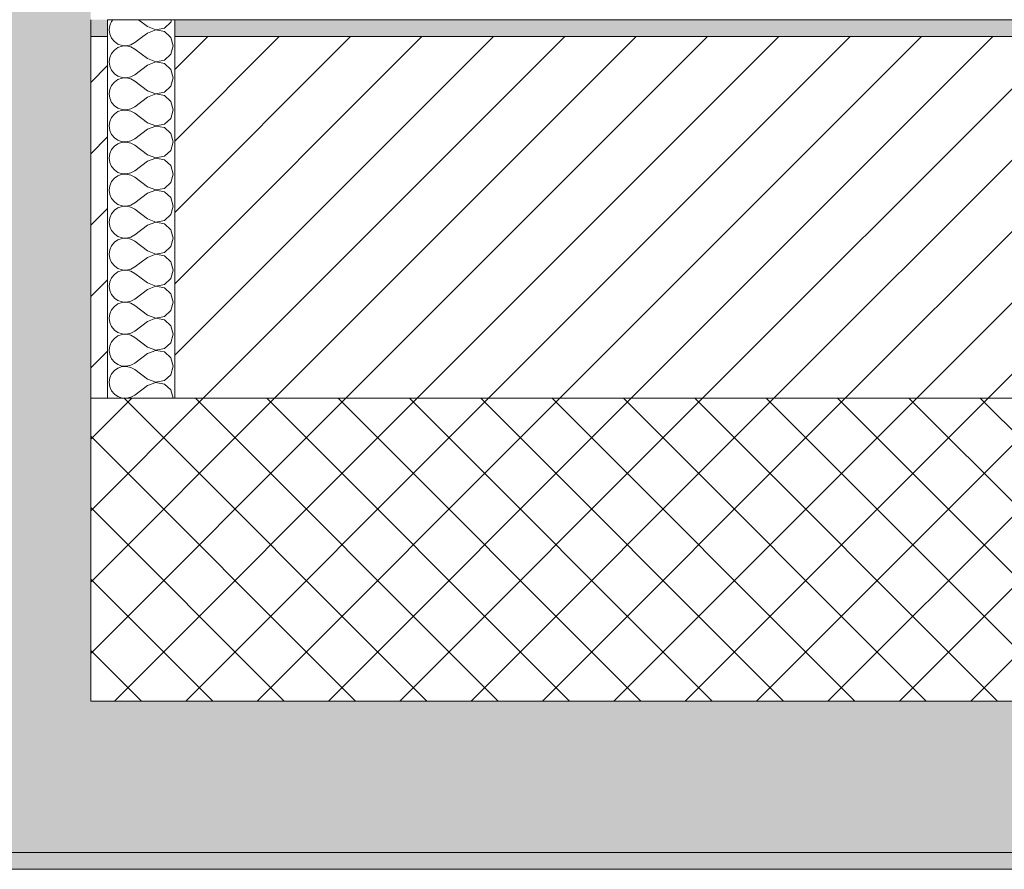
# Model space of a CAD drawing. Header units: millimetres. Extents: x -40968 to 11883, y -17757 to 4746.
# Tile 30 of 227: x -23081 to -22495, y -1699 to -1194. Entities that reach past the tile are written whole.
import ezdxf

# ---------------------------------------------------------------- set-up
doc = ezdxf.new("R2010")
doc.units = ezdxf.units.MM
doc.header["$MEASUREMENT"] = 0
doc.layers.add('12_FAÇ_Façana', color=7, linetype='Continuous')
doc.layers.add('Nuevo_08_E_Envans secs', color=7, linetype='Continuous')
for name, color, linetype, lineweight, true_color in [('12_FAÇ_Façana_Pluma_Nº__102', 7, 'Continuous', 5, 0xcccccc), ('12_FAÇ_Façana_Pluma_Nº__174', 7, 'Continuous', 13, 0xe4ad2c), ('12_FAÇ_Façana_Pluma_Nº__176', 7, 'Continuous', 15, 0x93a0c6), ('Nuevo_08_E_Envans secs_Pluma_Nº__102', 7, 'Continuous', 5, 0xcccccc)]:
    doc.layers.add(name, color=color, linetype=linetype, lineweight=lineweight, true_color=true_color)
for name, color, linetype, lineweight in [('12_FAÇ_Façana_Pluma_Nº__2', 8, 'Continuous', 5), ('12_FAÇ_Façana_Pluma_Nº__7', 7, 'Continuous', 5), ('Nuevo_08_E_Envans secs_Pluma_Nº__1', 7, 'Continuous', 5), ('Nuevo_12_FAÇ_Façana_Pluma_Nº__1', 7, 'Continuous', 5)]:
    doc.layers.add(name, color=color, linetype=linetype, lineweight=lineweight)
pattern_1 = [(45, (0, 0), (-21.213203, 21.213203), [])]

# ---------------------------------------------------------------- blocks, each defined once
blk = doc.blocks.new('Muro_14_1', base_point=(-24166.43, -1193.98))
at = {"layer": '12_FAÇ_Façana_Pluma_Nº__102', "linetype": 'Continuous', "lineweight": 0, "true_color": 0xe5e5e5}
for points in [[(-23038.42, -1598.98), (-23108.42, -1598.98), (-23108.42, -1688.98), (-23038.42, -1688.98)], [(-21871.11, -1598.98), (-23038.42, -1598.98), (-23038.42, -1688.98), (-20233.93, -1688.98), (-20233.93, -1598.98), (-21518.13, -1598.98), (-21518.13, -1638.98), (-21871.11, -1638.98)], [(-24166.43, -1698.98), (-20233.93, -1698.98), (-20233.93, -1688.98), (-24166.43, -1688.98)]]:
    blk.add_hatch(color=254, dxfattribs=at).paths.add_polyline_path(points)
at = {"layer": '12_FAÇ_Façana_Pluma_Nº__174', "linetype": 'Continuous', "lineweight": 13, "true_color": 0xe4ad2c}
h = blk.add_hatch(dxfattribs=at)
h.set_pattern_fill('SATE_Aislamiento_0001', color=42, style=0, pattern_type=2)
h.set_pattern_definition([(45, (0, 0), (-21.213203, 21.213203), []), (135, (0, 0), (21.213203, 21.213203), [])])
h.paths.add_polyline_path([(-23038.42, -1598.98), (-21871.11, -1598.98), (-21871.11, -1418.98), (-23038.42, -1418.98)])
at = {"layer": '12_FAÇ_Façana_Pluma_Nº__176', "linetype": 'Continuous', "lineweight": 0, "true_color": 0x495063}
for points in [[(-23028.42, -1193.98), (-23038.42, -1193.98), (-23038.42, -1203.98), (-23028.42, -1203.98)], [(-22988.42, -1193.98), (-22988.42, -1203.98), (-21871.11, -1203.98), (-21871.11, -1193.97)]]:
    blk.add_hatch(color=251, dxfattribs=at).paths.add_polyline_path(points)
at = {"layer": '12_FAÇ_Façana_Pluma_Nº__2', "linetype": 'Continuous', "lineweight": 5}
h = blk.add_hatch(dxfattribs=at)
h.set_pattern_fill('Ceramic_0001', color=8, style=0, pattern_type=2)
h.set_pattern_definition(pattern_1)
h.paths.add_polyline_path([(-23028.42, -1203.98), (-23038.42, -1203.98), (-23038.42, -1418.98), (-23028.42, -1418.98)])
h = blk.add_hatch(dxfattribs=at)
h.set_pattern_fill('Ceramic_0001', color=8, style=0, pattern_type=2)
h.set_pattern_definition(pattern_1)
h.paths.add_polyline_path([(-22988.42, -1418.98), (-21871.11, -1418.98), (-21871.11, -1203.98), (-22988.42, -1203.98)])
at = {"layer": '12_FAÇ_Façana_Pluma_Nº__7', "color": 7, "linetype": 'Continuous', "lineweight": 5}
for p, q in [((-23038.42, -1203.98), (-23038.42, -1193.98)), ((-23038.42, -1418.98), (-23038.42, -1203.98)), ((-23028.42, -1203.98), (-23038.42, -1203.98)), ((-21871.11, -1203.98), (-22988.42, -1203.98)), ((-23038.42, -1598.98), (-23038.42, -1418.98)), ((-23038.42, -1418.98), (-23028.42, -1418.98)), ((-23028.42, -1418.98), (-22988.42, -1418.98)), ((-22988.42, -1418.98), (-21871.11, -1418.98)), ((-23038.42, -1598.98), (-21871.11, -1598.98)), ((-23108.42, -1688.98), (-23038.42, -1688.98)), ((-23038.42, -1688.98), (-20233.93, -1688.98))]:
    blk.add_line(p, q, dxfattribs=at)
at = {"layer": '12_FAÇ_Façana_Pluma_Nº__7', "color": 7, "linetype": 'Continuous', "lineweight": 5, "flags": 128}
for points in [[(-21871.11, -1193.98), (-22988.42, -1193.98)], [(-24166.43, -1698.98), (-20233.93, -1698.98)]]:
    blk.add_lwpolyline(points, dxfattribs=at)
at = {"layer": 'Nuevo_12_FAÇ_Façana_Pluma_Nº__1', "color": 7, "linetype": 'Continuous', "lineweight": 5}
for p, q in [((-23028.42, -1193.98), (-23028.42, -1203.98)), ((-22988.42, -1203.98), (-22988.42, -1193.98)), ((-23028.42, -1203.98), (-23028.42, -1418.98)), ((-22988.42, -1418.98), (-22988.42, -1203.98))]:
    blk.add_line(p, q, dxfattribs=at)
blk = doc.blocks.new('Muro_60_1', base_point=(-23028.42, -1193.98))
at = {"layer": '12_FAÇ_Façana_Pluma_Nº__102', "linetype": 'Continuous', "lineweight": 0, "true_color": 0xe5e5e5}
for points in [[(-23108.42, 2009.55), (-23108.42, -1193.98), (-23038.42, -1193.98), (-23038.42, 2009.55)], [(-23038.42, -1193.98), (-23108.42, -1193.98), (-23108.42, -1203.98), (-23038.42, -1203.98)], [(-23038.42, -1203.98), (-23108.42, -1203.98), (-23108.42, -1418.98), (-23038.42, -1418.98)], [(-23038.42, -1418.98), (-23108.42, -1418.98), (-23108.42, -1598.98), (-23038.42, -1598.98)]]:
    blk.add_hatch(color=254, dxfattribs=at).paths.add_polyline_path(points)
at = {"layer": '12_FAÇ_Façana_Pluma_Nº__7', "color": 7, "linetype": 'Continuous', "lineweight": 5}
for p, q in [((-23038.42, -1203.98), (-23038.42, -1193.98)), ((-23038.42, -1418.98), (-23038.42, -1203.98)), ((-23038.42, -1598.98), (-23038.42, -1418.98))]:
    blk.add_line(p, q, dxfattribs=at)
blk = doc.blocks.new('*X222')
at = {"layer": 'Nuevo_08_E_Envans secs_Pluma_Nº__102', "color": 254, "linetype": 'Continuous', "lineweight": 5, "true_color": 0xcccccc}
for p, q in [((-23025.2, -1193.98), (-23026.04, -1194.99)), ((-23004.61, -1198.1), (-23010.1, -1193.98)), ((-22990.79, -1195.48), (-22990.36, -1193.98)), ((-23027.1, -1197.4), (-23027.47, -1200)), ((-23027.47, -1200), (-23027.1, -1202.6)), ((-23026.04, -1194.99), (-23027.1, -1197.4)), ((-23004.61, -1198.1), (-22999.75, -1199.96)), ((-22999.75, -1200.04), (-23004.61, -1201.9)), ((-22999.75, -1199.96), (-22994.63, -1198.99)), ((-22994.63, -1201.01), (-22999.75, -1200.04)), ((-22994.63, -1198.99), (-22990.79, -1195.48)), ((-23027.1, -1202.6), (-23026.5, -1203.98)), ((-23004.61, -1201.9), (-23007.37, -1203.98)), ((-22991.38, -1203.98), (-22994.63, -1201.01))]:
    blk.add_line(p, q, dxfattribs=at)
blk = doc.blocks.new('*X223')
at = {"layer": 'Nuevo_08_E_Envans secs_Pluma_Nº__102', "color": 254, "linetype": 'Continuous', "lineweight": 5, "true_color": 0xcccccc}
for p, q in [((-23026.5, -1203.98), (-23026.04, -1205.01)), ((-23026.04, -1205.01), (-23024.37, -1207.03)), ((-23007.37, -1203.98), (-23012.23, -1207.62)), ((-22990.79, -1204.52), (-22991.38, -1203.98)), ((-22989.37, -1209.52), (-22990.79, -1204.52)), ((-23024.37, -1207.03), (-23022.2, -1208.52)), ((-23022.2, -1210.53), (-23024.37, -1212.02)), ((-23022.2, -1208.52), (-23019.71, -1209.36)), ((-23019.71, -1209.69), (-23022.2, -1210.53)), ((-23019.71, -1209.36), (-23017.09, -1209.49)), ((-23017.09, -1209.56), (-23019.71, -1209.69)), ((-23017.09, -1209.49), (-23014.53, -1208.89)), ((-23014.53, -1210.16), (-23017.09, -1209.56)), ((-23014.53, -1208.89), (-23012.23, -1207.62)), ((-23012.23, -1211.43), (-23014.53, -1210.16)), ((-23004.61, -1217.14), (-23012.23, -1211.43)), ((-22990.79, -1214.53), (-22989.37, -1209.52)), ((-23027.1, -1216.45), (-23027.47, -1219.05)), ((-23026.04, -1214.04), (-23027.1, -1216.45)), ((-23024.37, -1212.02), (-23026.04, -1214.04)), ((-23004.61, -1217.14), (-22999.75, -1219.01)), ((-22994.63, -1218.04), (-22990.79, -1214.53)), ((-23027.47, -1219.05), (-23027.1, -1221.65)), ((-23027.1, -1221.65), (-23026.04, -1224.05)), ((-23004.61, -1220.95), (-23012.23, -1226.67)), ((-22999.75, -1219.09), (-23004.61, -1220.95)), ((-22999.75, -1219.01), (-22994.63, -1218.04)), ((-22994.63, -1220.05), (-22999.75, -1219.09)), ((-22990.79, -1223.56), (-22994.63, -1220.05)), ((-23026.04, -1224.05), (-23024.37, -1226.08)), ((-23024.37, -1226.08), (-23022.2, -1227.57)), ((-23022.2, -1227.57), (-23019.71, -1228.41)), ((-23019.71, -1228.74), (-23022.2, -1229.58)), ((-23019.71, -1228.41), (-23017.09, -1228.53)), ((-23017.09, -1228.61), (-23019.71, -1228.74)), ((-23017.09, -1228.53), (-23014.53, -1227.94)), ((-23014.53, -1229.2), (-23017.09, -1228.61)), ((-23014.53, -1227.94), (-23012.23, -1226.67)), ((-23012.23, -1230.48), (-23014.53, -1229.2)), ((-22989.37, -1228.57), (-22990.79, -1223.56)), ((-22990.79, -1233.58), (-22989.37, -1228.57)), ((-23026.04, -1233.09), (-23027.1, -1235.49)), ((-23024.37, -1231.06), (-23026.04, -1233.09)), ((-23022.2, -1229.58), (-23024.37, -1231.06)), ((-23004.61, -1236.19), (-23012.23, -1230.48)), ((-22994.63, -1237.09), (-22990.79, -1233.58)), ((-23027.1, -1235.49), (-23027.47, -1238.1)), ((-23027.47, -1238.1), (-23027.1, -1240.7)), ((-23027.1, -1240.7), (-23026.04, -1243.1)), ((-23004.61, -1240), (-23012.23, -1245.71)), ((-23004.61, -1236.19), (-22999.75, -1238.06)), ((-22999.75, -1238.13), (-23004.61, -1240)), ((-22999.75, -1238.06), (-22994.63, -1237.09)), ((-22994.63, -1239.1), (-22999.75, -1238.13)), ((-22990.79, -1242.61), (-22994.63, -1239.1)), ((-23026.04, -1243.1), (-23024.37, -1245.13)), ((-23024.37, -1245.13), (-23022.2, -1246.61)), ((-23022.2, -1246.61), (-23019.71, -1247.45)), ((-23014.53, -1246.99), (-23012.23, -1245.71)), ((-22989.37, -1247.62), (-22990.79, -1242.61)), ((-23026.04, -1252.14), (-23027.1, -1254.54)), ((-23024.37, -1250.11), (-23026.04, -1252.14)), ((-23022.2, -1248.62), (-23024.37, -1250.11)), ((-23019.71, -1247.78), (-23022.2, -1248.62)), ((-23019.71, -1247.45), (-23017.09, -1247.58)), ((-23017.09, -1247.66), (-23019.71, -1247.78)), ((-23017.09, -1247.58), (-23014.53, -1246.99)), ((-23014.53, -1248.25), (-23017.09, -1247.66)), ((-23012.23, -1249.52), (-23014.53, -1248.25)), ((-23004.61, -1255.24), (-23012.23, -1249.52)), ((-22994.63, -1256.14), (-22990.79, -1252.63)), ((-22990.79, -1252.63), (-22989.37, -1247.62)), ((-23027.1, -1254.54), (-23027.47, -1257.14)), ((-23027.47, -1257.14), (-23027.1, -1259.75)), ((-23004.61, -1255.24), (-22999.75, -1257.1)), ((-22999.75, -1257.18), (-23004.61, -1259.05)), ((-22999.75, -1257.1), (-22994.63, -1256.14)), ((-22994.63, -1258.15), (-22999.75, -1257.18)), ((-22990.79, -1261.66), (-22994.63, -1258.15)), ((-23027.1, -1259.75), (-23026.04, -1262.15)), ((-23026.04, -1262.15), (-23024.37, -1264.17)), ((-23024.37, -1264.17), (-23022.2, -1265.66)), ((-23004.61, -1259.05), (-23012.23, -1264.76)), ((-22989.37, -1266.67), (-22990.79, -1261.66)), ((-23024.37, -1269.16), (-23026.04, -1271.18)), ((-23022.2, -1267.67), (-23024.37, -1269.16)), ((-23022.2, -1265.66), (-23019.71, -1266.5)), ((-23019.71, -1266.83), (-23022.2, -1267.67)), ((-23019.71, -1266.5), (-23017.09, -1266.63)), ((-23017.09, -1266.71), (-23019.71, -1266.83)), ((-23017.09, -1266.63), (-23014.53, -1266.03)), ((-23014.53, -1267.3), (-23017.09, -1266.71)), ((-23014.53, -1266.03), (-23012.23, -1264.76)), ((-23012.23, -1268.57), (-23014.53, -1267.3)), ((-23004.61, -1274.29), (-23012.23, -1268.57)), ((-22990.79, -1271.67), (-22989.37, -1266.67)), ((-23027.1, -1273.59), (-23027.47, -1276.19)), ((-23027.47, -1276.19), (-23027.1, -1278.79)), ((-23026.04, -1271.18), (-23027.1, -1273.59)), ((-23004.61, -1274.29), (-22999.75, -1276.15)), ((-22999.75, -1276.15), (-22994.63, -1275.19)), ((-22994.63, -1275.19), (-22990.79, -1271.67)), ((-23027.1, -1278.79), (-23026.04, -1281.2)), ((-23026.04, -1281.2), (-23024.37, -1283.22)), ((-23004.61, -1278.1), (-23012.23, -1283.81)), ((-22999.75, -1276.23), (-23004.61, -1278.1)), ((-22994.63, -1277.2), (-22999.75, -1276.23)), ((-22990.79, -1280.71), (-22994.63, -1277.2)), ((-22989.37, -1285.71), (-22990.79, -1280.71)), ((-23024.37, -1283.22), (-23022.2, -1284.71)), ((-23022.2, -1286.72), (-23024.37, -1288.21)), ((-23022.2, -1284.71), (-23019.71, -1285.55)), ((-23019.71, -1285.88), (-23022.2, -1286.72)), ((-23019.71, -1285.55), (-23017.09, -1285.68)), ((-23017.09, -1285.75), (-23019.71, -1285.88)), ((-23017.09, -1285.68), (-23014.53, -1285.08)), ((-23014.53, -1286.35), (-23017.09, -1285.75)), ((-23014.53, -1285.08), (-23012.23, -1283.81)), ((-23012.23, -1287.62), (-23014.53, -1286.35)), ((-23004.61, -1293.33), (-23012.23, -1287.62)), ((-22990.79, -1290.72), (-22989.37, -1285.71)), ((-23027.1, -1292.64), (-23027.47, -1295.24)), ((-23026.04, -1290.23), (-23027.1, -1292.64)), ((-23024.37, -1288.21), (-23026.04, -1290.23)), ((-23004.61, -1293.33), (-22999.75, -1295.2)), ((-22994.63, -1294.23), (-22990.79, -1290.72)), ((-23027.47, -1295.24), (-23027.1, -1297.84)), ((-23027.1, -1297.84), (-23026.04, -1300.25)), ((-23004.61, -1297.14), (-23012.23, -1302.86)), ((-22999.75, -1295.28), (-23004.61, -1297.14)), ((-22999.75, -1295.2), (-22994.63, -1294.23)), ((-22994.63, -1296.24), (-22999.75, -1295.28)), ((-22990.79, -1299.75), (-22994.63, -1296.24)), ((-23026.04, -1300.25), (-23024.37, -1302.27)), ((-23024.37, -1302.27), (-23022.2, -1303.76)), ((-23022.2, -1303.76), (-23019.71, -1304.6)), ((-23019.71, -1304.93), (-23022.2, -1305.77)), ((-23019.71, -1304.6), (-23017.09, -1304.72)), ((-23017.09, -1304.8), (-23019.71, -1304.93)), ((-23017.09, -1304.72), (-23014.53, -1304.13)), ((-23014.53, -1305.4), (-23017.09, -1304.8)), ((-23014.53, -1304.13), (-23012.23, -1302.86)), ((-23012.23, -1306.67), (-23014.53, -1305.4)), ((-22989.37, -1304.76), (-22990.79, -1299.75)), ((-22990.79, -1309.77), (-22989.37, -1304.76)), ((-23026.04, -1309.28), (-23027.1, -1311.68)), ((-23024.37, -1307.26), (-23026.04, -1309.28)), ((-23022.2, -1305.77), (-23024.37, -1307.26)), ((-23004.61, -1312.38), (-23012.23, -1306.67)), ((-22994.63, -1313.28), (-22990.79, -1309.77)), ((-23027.1, -1311.68), (-23027.47, -1314.29)), ((-23027.47, -1314.29), (-23027.1, -1316.89)), ((-23027.1, -1316.89), (-23026.04, -1319.29)), ((-23004.61, -1316.19), (-23012.23, -1321.9)), ((-23004.61, -1312.38), (-22999.75, -1314.25)), ((-22999.75, -1314.32), (-23004.61, -1316.19)), ((-22999.75, -1314.25), (-22994.63, -1313.28)), ((-22994.63, -1315.29), (-22999.75, -1314.32)), ((-22990.79, -1318.8), (-22994.63, -1315.29)), ((-23026.04, -1319.29), (-23024.37, -1321.32)), ((-23024.37, -1321.32), (-23022.2, -1322.8)), ((-23022.2, -1322.8), (-23019.71, -1323.64)), ((-23014.53, -1323.18), (-23012.23, -1321.9)), ((-22989.37, -1323.81), (-22990.79, -1318.8)), ((-23026.04, -1328.33), (-23027.1, -1330.73)), ((-23024.37, -1326.3), (-23026.04, -1328.33)), ((-23022.2, -1324.81), (-23024.37, -1326.3)), ((-23019.71, -1323.98), (-23022.2, -1324.81)), ((-23019.71, -1323.64), (-23017.09, -1323.77)), ((-23017.09, -1323.85), (-23019.71, -1323.98)), ((-23017.09, -1323.77), (-23014.53, -1323.18)), ((-23014.53, -1324.44), (-23017.09, -1323.85)), ((-23012.23, -1325.71), (-23014.53, -1324.44)), ((-23004.61, -1331.43), (-23012.23, -1325.71)), ((-22994.63, -1332.33), (-22990.79, -1328.82)), ((-22990.79, -1328.82), (-22989.37, -1323.81)), ((-23027.1, -1330.73), (-23027.47, -1333.33)), ((-23027.47, -1333.33), (-23027.1, -1335.94)), ((-23004.61, -1331.43), (-22999.75, -1333.29)), ((-22999.75, -1333.37), (-23004.61, -1335.24)), ((-22999.75, -1333.29), (-22994.63, -1332.33)), ((-22994.63, -1334.34), (-22999.75, -1333.37)), ((-22990.79, -1337.85), (-22994.63, -1334.34)), ((-23027.1, -1335.94), (-23026.04, -1338.34)), ((-23026.04, -1338.34), (-23024.37, -1340.36)), ((-23024.37, -1340.36), (-23022.2, -1341.85)), ((-23004.61, -1335.24), (-23012.23, -1340.95)), ((-22989.37, -1342.86), (-22990.79, -1337.85)), ((-23024.37, -1345.35), (-23026.04, -1347.37)), ((-23022.2, -1343.86), (-23024.37, -1345.35)), ((-23022.2, -1341.85), (-23019.71, -1342.69)), ((-23019.71, -1343.02), (-23022.2, -1343.86)), ((-23019.71, -1342.69), (-23017.09, -1342.82)), ((-23017.09, -1342.9), (-23019.71, -1343.02)), ((-23017.09, -1342.82), (-23014.53, -1342.22)), ((-23014.53, -1343.49), (-23017.09, -1342.9)), ((-23014.53, -1342.22), (-23012.23, -1340.95)), ((-23012.23, -1344.76), (-23014.53, -1343.49)), ((-23004.61, -1350.48), (-23012.23, -1344.76)), ((-22990.79, -1347.86), (-22989.37, -1342.86)), ((-23027.1, -1349.78), (-23027.47, -1352.38)), ((-23026.04, -1347.37), (-23027.1, -1349.78)), ((-23004.61, -1350.48), (-22999.75, -1352.34)), ((-22999.75, -1352.34), (-22994.63, -1351.38)), ((-22994.63, -1351.38), (-22990.79, -1347.86)), ((-23027.47, -1352.38), (-23027.1, -1354.98)), ((-23027.1, -1354.98), (-23026.04, -1357.39)), ((-23026.04, -1357.39), (-23024.37, -1359.41)), ((-23004.61, -1354.29), (-23012.23, -1360)), ((-22999.75, -1352.42), (-23004.61, -1354.29)), ((-22994.63, -1353.39), (-22999.75, -1352.42)), ((-22990.79, -1356.9), (-22994.63, -1353.39)), ((-22989.37, -1361.9), (-22990.79, -1356.9)), ((-23024.37, -1359.41), (-23022.2, -1360.9)), ((-23022.2, -1362.91), (-23024.37, -1364.4)), ((-23022.2, -1360.9), (-23019.71, -1361.74)), ((-23019.71, -1362.07), (-23022.2, -1362.91)), ((-23019.71, -1361.74), (-23017.09, -1361.87)), ((-23017.09, -1361.94), (-23019.71, -1362.07)), ((-23017.09, -1361.87), (-23014.53, -1361.27)), ((-23014.53, -1362.54), (-23017.09, -1361.94)), ((-23014.53, -1361.27), (-23012.23, -1360)), ((-23012.23, -1363.81), (-23014.53, -1362.54)), ((-23004.61, -1369.52), (-23012.23, -1363.81)), ((-22990.79, -1366.91), (-22989.37, -1361.9)), ((-23027.1, -1368.83), (-23027.47, -1371.43)), ((-23026.04, -1366.42), (-23027.1, -1368.83)), ((-23024.37, -1364.4), (-23026.04, -1366.42)), ((-23004.61, -1369.52), (-22999.75, -1371.39)), ((-22994.63, -1370.42), (-22990.79, -1366.91)), ((-23027.47, -1371.43), (-23027.1, -1374.03)), ((-23027.1, -1374.03), (-23026.04, -1376.44)), ((-23004.61, -1373.33), (-23012.23, -1379.05)), ((-22999.75, -1371.47), (-23004.61, -1373.33)), ((-22999.75, -1371.39), (-22994.63, -1370.42)), ((-22994.63, -1372.43), (-22999.75, -1371.47)), ((-22990.79, -1375.95), (-22994.63, -1372.43)), ((-23026.04, -1376.44), (-23024.37, -1378.46)), ((-23024.37, -1378.46), (-23022.2, -1379.95)), ((-23022.2, -1379.95), (-23019.71, -1380.79)), ((-23019.71, -1381.12), (-23022.2, -1381.96)), ((-23019.71, -1380.79), (-23017.09, -1380.91)), ((-23017.09, -1380.99), (-23019.71, -1381.12)), ((-23017.09, -1380.91), (-23014.53, -1380.32)), ((-23014.53, -1381.59), (-23017.09, -1380.99)), ((-23014.53, -1380.32), (-23012.23, -1379.05)), ((-23012.23, -1382.86), (-23014.53, -1381.59)), ((-22989.37, -1380.95), (-22990.79, -1375.95)), ((-22990.79, -1385.96), (-22989.37, -1380.95)), ((-23026.04, -1385.47), (-23027.1, -1387.87)), ((-23024.37, -1383.45), (-23026.04, -1385.47)), ((-23022.2, -1381.96), (-23024.37, -1383.45)), ((-23004.61, -1388.57), (-23012.23, -1382.86)), ((-22994.63, -1389.47), (-22990.79, -1385.96)), ((-23027.1, -1387.87), (-23027.47, -1390.48)), ((-23027.47, -1390.48), (-23027.1, -1393.08)), ((-23027.1, -1393.08), (-23026.04, -1395.48)), ((-23004.61, -1392.38), (-23012.23, -1398.1)), ((-23004.61, -1388.57), (-22999.75, -1390.44)), ((-22999.75, -1390.51), (-23004.61, -1392.38)), ((-22999.75, -1390.44), (-22994.63, -1389.47)), ((-22994.63, -1391.48), (-22999.75, -1390.51)), ((-22990.79, -1394.99), (-22994.63, -1391.48)), ((-23026.04, -1395.48), (-23024.37, -1397.51)), ((-23024.37, -1397.51), (-23022.2, -1398.99)), ((-23022.2, -1398.99), (-23019.71, -1399.83)), ((-23014.53, -1399.37), (-23012.23, -1398.1)), ((-22989.37, -1400), (-22990.79, -1394.99)), ((-23026.04, -1404.52), (-23027.1, -1406.92)), ((-23024.37, -1402.49), (-23026.04, -1404.52)), ((-23022.2, -1401.01), (-23024.37, -1402.49)), ((-23019.71, -1400.17), (-23022.2, -1401.01)), ((-23019.71, -1399.83), (-23017.09, -1399.96)), ((-23017.09, -1400.04), (-23019.71, -1400.17)), ((-23017.09, -1399.96), (-23014.53, -1399.37)), ((-23014.53, -1400.63), (-23017.09, -1400.04)), ((-23012.23, -1401.9), (-23014.53, -1400.63)), ((-23004.61, -1407.62), (-23012.23, -1401.9)), ((-22994.63, -1408.52), (-22990.79, -1405.01)), ((-22990.79, -1405.01), (-22989.37, -1400)), ((-23027.1, -1406.92), (-23027.47, -1409.52)), ((-23027.47, -1409.52), (-23027.1, -1412.13)), ((-23004.61, -1407.62), (-22999.75, -1409.49)), ((-22999.75, -1409.56), (-23004.61, -1411.43)), ((-22999.75, -1409.49), (-22994.63, -1408.52)), ((-22994.63, -1410.53), (-22999.75, -1409.56)), ((-22990.79, -1414.04), (-22994.63, -1410.53)), ((-23027.1, -1412.13), (-23026.04, -1414.53)), ((-23026.04, -1414.53), (-23024.37, -1416.55)), ((-23024.37, -1416.55), (-23022.2, -1418.04)), ((-23004.61, -1411.43), (-23012.23, -1417.14)), ((-22989.39, -1418.98), (-22990.79, -1414.04)), ((-23022.2, -1418.04), (-23019.71, -1418.88)), ((-23019.71, -1418.88), (-23017.77, -1418.98)), ((-23016.94, -1418.98), (-23014.53, -1418.41)), ((-23014.53, -1418.41), (-23012.23, -1417.14))]:
    blk.add_line(p, q, dxfattribs=at)
blk = doc.blocks.new('Muro_89_1', base_point=(-23028.42, -1193.98))
at = {"layer": '12_FAÇ_Façana_Pluma_Nº__7', "color": 7, "linetype": 'Continuous', "lineweight": 5}
blk.add_line((-23028.42, -1418.98), (-22988.42, -1418.98), dxfattribs=at)
at = {"layer": 'Nuevo_08_E_Envans secs_Pluma_Nº__1', "color": 7, "linetype": 'Continuous', "lineweight": 5, "flags": 128}
for points in [[(-22988.42, -1193.98), (-23028.42, -1193.98)], [(-22975.42, -1193.98), (-22988.42, -1193.98)], [(-22969.42, -1193.98), (-22975.42, -1193.98)], [(-22963.42, -1193.98), (-22969.42, -1193.98)]]:
    blk.add_lwpolyline(points, dxfattribs=at)
at = {"layer": 'Nuevo_12_FAÇ_Façana_Pluma_Nº__1', "color": 7, "linetype": 'Continuous', "lineweight": 5}
for p, q in [((-23028.42, -1193.98), (-23028.42, -1203.98)), ((-22988.42, -1203.98), (-22988.42, -1193.98)), ((-23028.42, -1203.98), (-23028.42, -1418.98)), ((-22988.42, -1418.98), (-22988.42, -1203.98))]:
    blk.add_line(p, q, dxfattribs=at)
at = {"layer": 'Nuevo_08_E_Envans secs', "color": 7, "lineweight": 20}
for name in ['*X222', '*X223']:
    blk.add_blockref(name, (0, 0), dxfattribs=at)
blk = doc.blocks.new('Muro_90_1', base_point=(-20233.93, -1193.98))
at = {"layer": 'Nuevo_08_E_Envans secs_Pluma_Nº__1', "color": 7, "linetype": 'Continuous', "lineweight": 5, "flags": 128}
blk.add_lwpolyline([(-22963.42, -1193.98), (-21871.11, -1193.98)], dxfattribs=at)

msp = doc.modelspace()

# ---------------------------------------------------------------- block references
at = {"layer": '12_FAÇ_Façana', "color": 7, "lineweight": 20}
for name, p in [('Muro_60_1', (-23028.418, -1193.976)), ('Muro_14_1', (-24166.431, -1193.976))]:
    msp.add_blockref(name, p, dxfattribs=at)

# ---------------------------------------------------------------- next in the draw order: block references
at = {"layer": 'Nuevo_08_E_Envans secs', "color": 7, "lineweight": 20}
msp.add_blockref('Muro_89_1', (-23028.418, -1193.976), dxfattribs=at)

# ---------------------------------------------------------------- next in the draw order: block references
msp.add_blockref('Muro_90_1', (-20233.931, -1193.976), dxfattribs=at)

doc.saveas('drawing.dxf')
